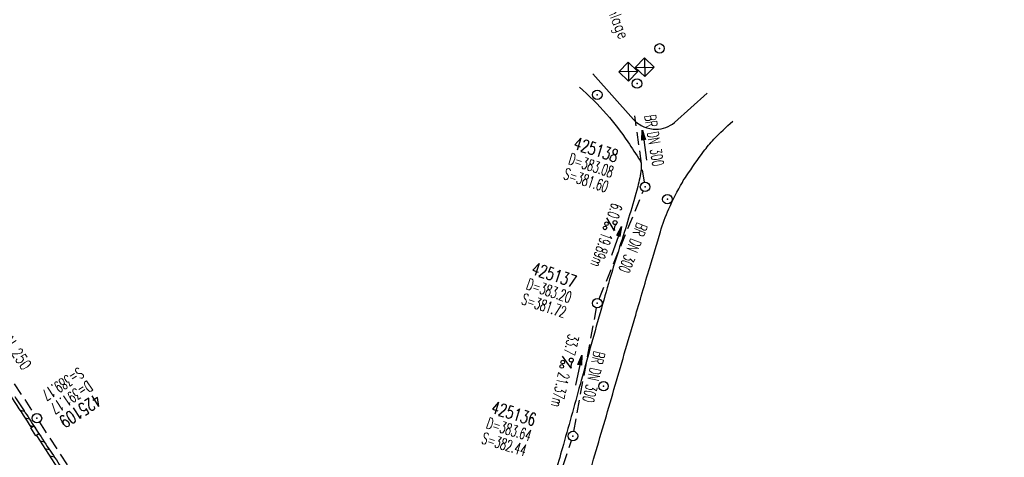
# Model space of a CAD drawing. Extents: x 450316 to 454644, y 428795 to 436505.
# Tile 130 of 256: x 453650 to 453806, y 432589 to 432658. Entities that reach past the tile are written whole.
import ezdxf
from ezdxf.enums import TextEntityAlignment as Align

# ---------------------------------------------------------------- set-up
doc = ezdxf.new("R2010")
doc.units = 0
doc.header["$LTSCALE"] = 2
doc.header["$MEASUREMENT"] = 0
for name, pattern in [('ACHSE', [5.5, 4, -0.5, 0.5, -0.5]), ('AUSGEZOGEN', [0]), ('GESTRICH-X2', [1.5, 1, -0.5])]:
    doc.linetypes.add(name, pattern=pattern)
doc.layers.get('0').update_dxf_attribs({"linetype": 'CONTINUOUS'})
for name, color, linetype in [('10', 7, 'CONTINUOUS'), ('17', 7, 'CONTINUOUS'), ('ACHSETOP', 1, 'ACHSE'), ('FBR', 8, 'CONTINUOUS'), ('KANAL', 7, 'GESTRICH-X2'), ('PFEIL', 7, 'CONTINUOUS'), ('RINNE', 8, 'CONTINUOUS'), ('SCHACHTNR', 6, 'CONTINUOUS'), ('SCHRIFT', 7, 'AUSGEZOGEN'), ('SCHSYMBOL', 7, 'CONTINUOUS'), ('TEXTO', 4, 'CONTINUOUS'), ('TEXTU', 4, 'CONTINUOUS')]:
    doc.layers.add(name, color=color, linetype=linetype)
doc.styles.add('ROMANS', font='romans.shx', dxfattribs={"width": 0.8})

# ---------------------------------------------------------------- blocks, each defined once
blk = doc.blocks.new('30S')
at = {"color": 0}
for p, q in [((-0.75, -0.58), (-0.75, 0)), ((-0.75, 0), (0.75, 0)), ((0.75, 0), (0.75, -0.58)), ((0.75, -0.58), (-0.75, -0.58))]:
    blk.add_line(p, q, dxfattribs=at)
blk.add_point((0, 0), dxfattribs=at)
blk = doc.blocks.new('GST')
at = {"color": 0}
blk.add_circle((0, 0), 0.75, dxfattribs=at)
blk.add_point((0, 0), dxfattribs=at)
blk = doc.blocks.new('10')
blk.add_blockref('GST', (0, 0))
blk = doc.blocks.new('SCHA-Q')
for p, q in [((-1.5, 1.5), (1.5, -1.5)), ((-1.5, -1.5), (1.5, 1.5)), ((1.5, 1.5), (-1.5, 1.5)), ((-1.5, 1.5), (-1.5, -1.5)), ((1.5, -1.5), (1.5, 1.5)), ((-1.5, -1.5), (1.5, -1.5))]:
    blk.add_line(p, q)
blk.add_point((0, 0))
blk = doc.blocks.new('PROM')
blk.add_line((1.57, 1.82), (0.02, 0.02))
for centre, radius in [((0.32, 1.51), 0.317), ((0.94, 0.29), 0.283), ((1.64, 0.29), 0.283)]:
    blk.add_circle(centre, radius)
blk.add_arc((0.99, 2.68), 1.03, 239.1414, 303.3549)
blk = doc.blocks.new('PFEIL2')
at = {"color": 0}
for p, q in [((0.88, 0), (-2.4, -0.01)), ((0.88, -0.27), (0.88, 0.28)), ((0.88, 0.28), (2.43, 0.01)), ((0.91, 0.27), (0.88, 0.26)), ((0.97, 0.26), (0.88, 0.25)), ((1.02, 0.25), (0.88, 0.23)), ((1.07, 0.24), (0.88, 0.21)), ((1.13, 0.23), (0.88, 0.19)), ((1.18, 0.22), (0.88, 0.17)), ((1.24, 0.21), (0.88, 0.15)), ((1.29, 0.21), (0.88, 0.14)), ((1.34, 0.2), (0.88, 0.12)), ((1.4, 0.19), (0.88, 0.1)), ((1.45, 0.18), (0.88, 0.08)), ((1.51, 0.17), (0.88, 0.06)), ((1.56, 0.16), (0.88, 0.04)), ((1.61, 0.15), (0.88, 0.02)), ((1.67, 0.14), (0.88, 0.01)), ((1.72, 0.13), (0.88, -0.01)), ((1.78, 0.12), (0.88, -0.03)), ((1.83, 0.11), (0.88, -0.05)), ((1.88, 0.1), (0.88, -0.07)), ((1.94, 0.09), (0.88, -0.09)), ((2.05, 0.08), (0.88, -0.12)), ((1.99, 0.08), (0.88, -0.11)), ((2.1, 0.07), (0.88, -0.14)), ((2.15, 0.06), (0.88, -0.16)), ((2.21, 0.05), (0.88, -0.18)), ((2.26, 0.04), (0.88, -0.2)), ((2.32, 0.03), (0.88, -0.22)), ((2.37, 0.02), (0.88, -0.23)), ((2.42, 0.01), (0.88, -0.25)), ((2.43, 0.01), (0.88, -0.27))]:
    blk.add_line(p, q, dxfattribs=at)

msp = doc.modelspace()

# ---------------------------------------------------------------- linework, layer by layer
at = {"layer": 'ACHSETOP', "flags": 128}
msp.add_lwpolyline([(451271.77, 435019.04, -0.000001), (451272.37, 435018.35, -0.000032), (451272.39, 435018.33), (451288.79, 434999.46, -0.000002), (451296.99, 434990.03, 0.000007), (451305.2, 434980.6, 0.000007), (451313.4, 434971.16, -0.000007), (451321.6, 434961.73, -0.000007), (451329.8, 434952.3, 0.000007), (451338, 434942.87, 0.000007), (451346.21, 434933.43, -0.000007), (451354.41, 434924, -0.000007), (451362.61, 434914.57, 0.000011), (451370.81, 434905.14, 0.000001), (451379.01, 434895.7, 0.000001), (451387.22, 434886.27), (451403.62, 434867.4), (451420.02, 434848.54), (451436.43, 434829.67, -0.000013), (451444.63, 434820.24, 0.000007), (451452.83, 434810.81, 0.000007), (451461.03, 434801.38, -0.000007), (451469.24, 434791.94, -0.000007), (451477.44, 434782.51, 0.000007), (451485.64, 434773.08, 0.000007), (451493.84, 434763.64, -0.000007), (451502.04, 434754.21, -0.000007), (451510.25, 434744.78, 0.000007), (451518.45, 434735.35, 0.000007), (451526.65, 434725.91, -0.000007), (451534.85, 434716.48, -0.000007), (451543.05, 434707.05, 0.000011), (451551.26, 434697.61, 0.000001), (451559.46, 434688.18, 0.000001), (451567.66, 434678.75), (451584.07, 434659.88, -0.000001), (451592.27, 434650.45, -0.000001), (451600.47, 434641.02, -0.000011), (451608.67, 434631.59, 0.000013), (451616.87, 434622.15), (451633.28, 434603.29), (451649.68, 434584.42, -0.000013), (451657.88, 434574.99, 0.000007), (451666.09, 434565.56, 0.000007), (451674.29, 434556.12, -0.000007), (451682.49, 434546.69, -0.000007), (451690.69, 434537.26, 0.000006), (451698.89, 434527.83), (451715.3, 434508.96, -0.000015), (451721.01, 434502.39, 0.000008), (451726.72, 434495.82, 0.000958), (451727.52, 434494.91, 0.000181), (451731.72, 434490.11, 0.003894), (451738.18, 434482.87, 0.00247), (451748.5, 434471.58, 0.003793), (451756.23, 434463.34, 0.003129), (451765.74, 434453.48, 0.00313), (451774.53, 434444.59, 0.003132), (451783.43, 434435.81, 0.003134), (451792.43, 434427.15, 0.003132), (451801.55, 434418.59, 0.003131), (451810.77, 434410.15, 0.00313), (451820.1, 434401.83, 0.003133), (451829.54, 434393.62, 0.003138), (451839.07, 434385.54, 0.003131), (451848.69, 434377.58, 0.003125), (451858.43, 434369.73, 0.003124), (451868.27, 434362, 0.00313), (451878.19, 434354.41, 0.003138), (451888.2, 434346.95, 0.003133), (451898.32, 434339.59, 0.003131), (451908.52, 434332.37, 0.003131), (451918.82, 434325.28, 0.003132), (451929.21, 434318.32, 0.003136), (451939.67, 434311.49, 0.00313), (451950.21, 434304.8, 0.003123), (451960.86, 434298.22, 0.003128), (451971.59, 434291.78, 0.003137), (451982.37, 434285.49, 0.003139), (451993.23, 434279.33, 0.003133), (452004.2, 434273.3, 0.003123), (452015.23, 434267.41, 0.003125), (452026.32, 434261.66, 0.003132), (452037.5, 434256.05, 0.003138), (452048.73, 434250.58, 0.003134), (452060.02, 434245.26, 0.003122), (452071.41, 434240.07, 0.003127), (452083.62, 434234.69, 0.003578), (452094.35, 434230.12, 0.002702), (452108.41, 434224.35, 0.004189), (452117.53, 434220.76, 0.00053), (452126.34, 434217.38, 0.001569), (452129.32, 434216.25, 0.000008), (452135.11, 434214.08, -0.000025), (452140.91, 434211.9), (452164.31, 434203.12, 0.000006), (452176.02, 434198.73, -0.000007), (452187.72, 434194.34), (452211.13, 434185.56), (452234.54, 434176.78, -0.000012), (452246.24, 434172.39, 0.000007), (452257.94, 434168, 0.000002), (452265.75, 434165.08, 0.000001), (452281.35, 434159.22, 0.000005), (452293.05, 434154.83, -0.000007), (452304.76, 434150.44, -0.000019), (452316.46, 434146.05, 0.000015), (452328.17, 434141.66, 0.000002), (452338.1, 434137.94, 0.000001), (452351.57, 434132.88, 0.000004), (452363.28, 434128.49, -0.000006), (452374.98, 434124.1, -0.00002), (452386.68, 434119.71, 0.00002), (452398.39, 434115.32, 0.000006), (452410.09, 434110.93, -0.000004), (452421.8, 434106.54, -0.000001), (452435.27, 434101.49, -0.000002), (452445.2, 434097.76, -0.000015), (452456.91, 434093.37, 0.000019), (452468.61, 434088.98, 0.000007), (452480.31, 434084.59, -0.000006), (452492.02, 434080.2, -0.000002), (452503.72, 434075.81, 0.000002), (452515.42, 434071.42, 0.000006), (452527.13, 434067.03, -0.000007), (452538.83, 434062.64, -0.000019), (452550.54, 434058.25, 0.000015), (452562.24, 434053.86, 0.000002), (452572.17, 434050.13, 0.000001), (452585.65, 434045.08, 0.000004), (452597.35, 434040.69, -0.000006), (452609.05, 434036.3, -0.00002), (452620.76, 434031.91, 0.00002), (452632.46, 434027.52, 0.000006), (452644.17, 434023.13, -0.000004), (452655.87, 434018.74, -0.000001), (452669.35, 434013.68, -0.000002), (452679.28, 434009.96, -0.000015), (452690.98, 434005.57, 0.000014), (452702.68, 434001.18, 0.000011), (452714.39, 433996.79, -0.000001), (452726.09, 433992.4, -0.000007), (452735.03, 433989.04, -0.000005), (452748.18, 433984.11, -0.000156), (452748.22, 433984.1, -0.000005), (452749.5, 433983.61, -0.004183), (452758.69, 433980.07, -0.002721), (452772.75, 433974.43, -0.005081), (452782.77, 433970.22, -0.003908), (452795.7, 433964.52, -0.003912), (452807.05, 433959.3, -0.003907), (452818.33, 433953.9, -0.003903), (452829.52, 433948.33, -0.003904), (452840.62, 433942.58, -0.003907), (452851.63, 433936.66, -0.003909), (452862.54, 433930.57, -0.003906), (452873.35, 433924.31, -0.003899), (452884.08, 433917.88, -0.003907), (452894.71, 433911.27, -0.003917), (452905.21, 433904.52, -0.003914), (452915.61, 433897.6, -0.003904), (452925.91, 433890.51, -0.003895), (452936.11, 433883.25, -0.003902), (452946.17, 433875.85, -0.003909), (452956.12, 433868.3, -0.003904), (452965.96, 433860.58, -0.003908), (452975.67, 433852.7, -0.00391), (452985.26, 433844.69, -0.003909), (452994.72, 433836.52, -0.003908), (453004.05, 433828.2, -0.003902), (453013.25, 433819.74, -0.003901), (453022.32, 433811.14, -0.003907), (453031.26, 433802.39, -0.003913), (453040.05, 433793.51, -0.003909), (453048.99, 433784.19, -0.00418), (453057.22, 433775.34, -0.003621), (453064.8, 433766.92, -0.003001), (453073.81, 433756.65, -0.003775), (453082.93, 433745.95, -0.004894), (453089.82, 433737.59, -0.004962), (453096.58, 433729.04, -0.003805), (453105.2, 433717.74, -0.003005), (453113.36, 433706.73, -0.003643), (453119.97, 433697.57, -0.004174), (453127.23, 433687.17, -0.004295), (453134.1, 433676.95, -0.003507), (453140.02, 433667.85, -0.002688), (453147.59, 433655.9, -0.003695), (453155.36, 433643.25, -0.00538), (453160.55, 433634.47, -0.005332), (453165.53, 433625.6, -0.003667), (453172.54, 433612.58, -0.002679), (453179.1, 433600.02, -0.003501), (453183.99, 433590.35, -0.004313), (453189.2, 433579.67, -0.003909), (453194.74, 433567.79, -0.003909), (453199.85, 433556.38, -0.003909), (453204.78, 433544.89, -0.003903), (453209.81, 433532.66, -0.004384), (453214.1, 433521.7, -0.003423), (453219.66, 433506.82, -0.005955), (453222.69, 433498.22, -0.000145), (453225.57, 433489.74, -0.000252), (453227.22, 433484.85, -0.000085), (453230.06, 433476.42, -0.000405), (453230.66, 433474.65, -0.003646), (453233.57, 433465.74, 0.00217), (453238.42, 433450.76, 0.000006), (453242.33, 433438.88, -0.000007), (453246.23, 433427.01, -0.000012), (453250.13, 433415.13, 0.000009), (453254.03, 433403.26, 0.003001), (453258.01, 433391.4, -0.003002), (453261.98, 433379.55, -0.003008), (453265.82, 433367.65, 0.003009), (453269.65, 433355.76, 0.00001), (453273.55, 433343.88, -0.000019), (453277.45, 433332.01), (453285.26, 433308.26, 0.000005), (453289.16, 433296.38, -0.000004), (453293.06, 433284.51, -0.000001), (453297.41, 433271.27, -0.000001), (453300.87, 433260.76, -0.00001), (453304.77, 433248.88, 0.000008), (453308.67, 433237.01, 0.000011), (453312.58, 433225.13, -0.000004), (453316.48, 433213.26, -0.000007), (453317.96, 433208.76, -0.000002), (453324.28, 433189.51, -0.00006), (453324.75, 433188.09, 0.000004), (453325.21, 433186.68, 0.001409), (453327.81, 433178.86, 0.000842), (453332.21, 433165.79, 0.002106), (453335.59, 433155.93, 0.001506), (453340.42, 433142.18, 0.001603), (453344.59, 433130.55, 0.001566), (453348.93, 433118.67, 0.00157), (453353.28, 433106.99, 0.001563), (453357.73, 433095.28, 0.001555), (453362.24, 433083.61, 0.001558), (453366.82, 433071.99, 0.001562), (453371.48, 433060.39, 0.001561), (453376.21, 433048.82, 0.001565), (453381.01, 433037.27, 0.001565), (453385.88, 433025.76, 0.001563), (453390.82, 433014.29, 0.001561), (453395.84, 433002.83, 0.001559), (453400.93, 432991.41, 0.00156), (453406.08, 432980.03, 0.001563), (453411.31, 432968.67, 0.001565), (453416.61, 432957.35, 0.001562), (453421.98, 432946.08, 0.001558), (453427.42, 432934.81, 0.001559), (453432.94, 432923.58, 0.001564), (453438.52, 432912.41, 0.001566), (453444.16, 432901.27, 0.001564), (453449.89, 432890.15, 0.001558), (453455.36, 432879.68, 0.001394), (453461.54, 432868.03, 0.001724), (453468.57, 432854.96, 0.002516), (453473.46, 432846.05, 0.001346), (453478.16, 432837.66, 0.000835), (453485.79, 432824.15, 0.000825), (453493.39, 432810.79, 0.001335), (453498.13, 432802.56, 0.002522), (453503.26, 432793.8, 0.001723), (453510.87, 432781.05, 0.001395), (453517.7, 432769.77, 0.001557), (453523.88, 432759.7, 0.001564), (453531.45, 432747.52, 0.002105), (453537.15, 432738.52, 0.001027), (453545.2, 432725.95, 0.001523), (453550.68, 432717.5, 0.000001), (453550.84, 432717.26, 0.000124), (453550.84, 432717.26, 0.000024), (453557.6, 432706.91, -0.000007), (453564.35, 432696.57, -0.000001), (453571.19, 432686.1, 0.000005), (453578.03, 432675.64, 0.000012), (453584.86, 432665.17, -0.000012), (453591.7, 432654.7, -0.000004), (453598.53, 432644.24, 0.000004), (453605.37, 432633.77, 0.000001), (453612.2, 432623.31, -0.000001), (453619.04, 432612.84, -0.000004), (453625.87, 432602.38, 0.000003), (453632.71, 432591.91), (453646.38, 432570.98, -0.000014), (453650.94, 432564, -0.000007), (453660.05, 432550.05, -0.002465), (453666.82, 432539.57, 0.002471), (453673.57, 432529.12, 0.002497), (453680.47, 432518.67, -0.002488), (453687.39, 432508.18, -0.000003), (453694.22, 432497.72, 0.000006), (453701.06, 432487.25), (453714.73, 432466.32, -0.000006), (453721.57, 432455.86, 0.000006), (453728.4, 432445.39, 0.000183), (453728.47, 432445.28, -0.000027), (453728.97, 432444.52, -0.003905), (453733.99, 432436.71, -0.002472), (453741.77, 432424.27, -0.005163), (453747.3, 432415.1, -0.003867), (453754.47, 432402.74, -0.003958), (453760.53, 432391.89, -0.003913), (453766.49, 432380.82, -0.003903), (453772.25, 432369.72, -0.003904), (453777.83, 432358.53, -0.003901), (453783.48, 432346.73, -0.004288), (453788.46, 432335.91, -0.003523), (453794.25, 432322.76, -0.004762), (453798.38, 432312.96, -0.001651), (453802.11, 432303.78, -0.002689), (453804.34, 432298.12, -0.001542), (453805.53, 432295.04, -0.000893), (453807.56, 432289.71, -0.005639), (453811.07, 432280.12, -0.003891), (453815.88, 432266.14, -0.00573), (453819.49, 432254.95, -0.005082), (453823.29, 432242.26, -0.004537), (453827.3, 432227.85, -0.006762), (453829.77, 432218.12, -0.001828), (453832.34, 432207.23, -0.002855), (453833.92, 432200.25, -0.000688), (453834.59, 432197.18, -0.000614), (453835.33, 432193.75, -0.005087), (453837.35, 432183.82, -0.003463), (453840.08, 432169.2, -0.004355), (453841.88, 432158.58, -0.003298), (453844.05, 432144.52, -0.003873), (453845.96, 432130.87, -0.004703), (453847.34, 432119.6, -0.004431), (453848.68, 432106.66, -0.004859), (453849.68, 432094.85, -0.001971), (453850.76, 432079.75, -0.003754), (453851.23, 432071.81, -0.000235), (453851.27, 432071.06, -0.000154), (453851.33, 432069.9, -0.005004), (453851.76, 432059.36, -0.003657), (453852.1, 432044.92, -0.006284), (453852.13, 432034.65, -0.00442), (453851.87, 432020.06, -0.004496), (453851.36, 432005.74, -0.005961), (453850.74, 431994.95, -0.004032), (453849.63, 431980.54, -0.005521), (453848.62, 431970.04, -0.000545), (453848.17, 431965.89, -0.00099), (453847.92, 431963.6, -0.002817), (453847.08, 431956.57, -0.001743), (453845.62, 431945.22, -0.004295), (453844.13, 431934.59, -0.003233), (453841.93, 431920.5, -0.003719), (453839.9, 431908.59, -0.003474), (453837.54, 431895.88, -0.003471), (453834.93, 431882.78, -0.003984), (453832.48, 431871.4, -0.002961), (453829.25, 431857.36, -0.00403), (453826.74, 431847.07, -0.001132), (453824.96, 431840.11, -0.001603), (453823.67, 431835.21, -0.002375), (453822.37, 431830.36, -0.001541), (453820.3, 431822.92, -0.005811), (453817.74, 431814.24, -0.003321), (453813, 431799.15, -0.004369), (453808.95, 431786.93, -0.004589), (453804.89, 431775.36, -0.004977), (453800.13, 431762.59, -0.00596), (453795.93, 431752.02, -0.002426), (453790.61, 431739.3, -0.004094), (453787.37, 431731.79, -0.000338), (453786.71, 431730.31, -0.000388), (453786.14, 431729.02, -0.004625), (453782.63, 431721.36, -0.002368), (453775.59, 431706.51, -0.004069), (453770.2, 431695.52, -0.003863), (453764.34, 431684.03, -0.004659), (453758.24, 431672.55, -0.005048), (453752.4, 431662.07, -0.002758), (453744.86, 431649, -0.004203), (453739.78, 431640.49, -0.000453), (453738.55, 431638.46, -0.00049), (453737.41, 431636.59, -0.004121), (453733.36, 431630.11, -0.00246), (453726.45, 431619.35, -0.006277), (453720.59, 431610.57, -0.004581), (453712.3, 431598.73, -0.005038), (453704.6, 431588.16, -0.005528), (453697.38, 431578.67, -0.004083), (453688.22, 431567.1, -0.005886), (453681.7, 431559.21, -0.001219), (453676.74, 431553.36, -0.002238), (453674.01, 431550.2, -0.001962), (453670.56, 431546.26, -0.001297), (453665.3, 431540.34, -0.004313), (453658.17, 431532.48, -0.003182), (453648.34, 431521.97, -0.004167), (453639.22, 431512.51, -0.00462), (453630.85, 431504.12, -0.002727), (453619.91, 431493.48, -0.004271), (453612.84, 431486.78, -0.000068), (453609.88, 431484.03, -0.000648), (453609.57, 431483.75, -0.000003), (453600.64, 431475.49, -0.000005), (453594.49, 431469.8), (453576.13, 431452.83), (453557.78, 431435.85), (453539.42, 431418.88), (453521.07, 431401.91, 0.000001), (453511.89, 431393.42, 0.000001), (453502.71, 431384.94, 0.000013), (453493.53, 431376.45, -0.000013), (453484.35, 431367.96, 0), (453475.18, 431359.48, 0), (453466, 431350.99), (453447.64, 431334.02, 0.000001), (453438.46, 431325.53, 0.000001), (453429.29, 431317.04, 0.000013), (453420.11, 431308.56, -0.000007), (453410.93, 431300.07, -0.000004), (453403.53, 431293.23, -0.000002), (453392.58, 431283.1, -0.00001), (453383.4, 431274.61, 0.000015), (453374.22, 431266.13, 0.000014), (453365.04, 431257.64, -0.000013), (453355.86, 431249.15, 0), (453343.63, 431237.84, -0.000001), (453337.51, 431232.18), (453319.15, 431215.21, 0.000001), (453309.98, 431206.72, 0.000001), (453300.8, 431198.24, 0.000013), (453291.62, 431189.75, -0.000013), (453282.44, 431181.26, -0.000001), (453273.27, 431172.78, -0.000001), (453264.09, 431164.29), (453245.73, 431147.32), (453227.38, 431130.34), (453209.02, 431113.37, 0.000014), (453199.84, 431104.89, -0.000009), (453190.66, 431096.4, -0.000019), (453181.49, 431087.91, 0.000019), (453172.31, 431079.43, 0.000009), (453163.13, 431070.94, -0.000008), (453153.95, 431062.45), (453135.6, 431045.48, 0.000009), (453134.86, 431044.8, 0.000002), (453130.42, 431040.69, 0.002804), (453126.11, 431036.66, 0.001372), (453117.38, 431028.36, 0.005333), (453110.16, 431021.31, 0.003613), (453099.69, 431010.7, 0.004216), (453091.36, 431002.01, 0.003913), (453082.55, 430992.5, 0.00391), (453074.2, 430983.2, 0.003911), (453066, 430973.77, 0.003912), (453057.94, 430964.21, 0.003915), (453050.03, 430954.53, 0.00391), (453042.29, 430944.73, 0.003905), (453034.68, 430934.8, 0.003908), (453027.23, 430924.75, 0.003912), (453019.95, 430914.6, 0.003918), (453012.83, 430904.33, 0.003918), (453005.87, 430893.95, 0.003907), (452999.07, 430883.47, 0.0039), (452992.43, 430872.86, 0.003908), (452985.95, 430862.15, 0.00392), (452979.66, 430851.37, 0.00392), (452973.54, 430840.5, 0.003904), (452967.57, 430829.49, 0.003903), (452961.77, 430818.39, 0.003916), (452956.17, 430807.24, 0.00392), (452950.74, 430796, 0.00391), (452945.47, 430784.65, 0.003904), (452940.39, 430773.22, 0.00391), (452935.48, 430761.73, 0.003913), (452930.76, 430750.17, 0.003909), (452926.22, 430738.51, 0.003913), (452921.86, 430726.79, 0.003918), (452917.69, 430715.02, 0.003913), (452913.7, 430703.18, 0.003909), (452909.89, 430691.26, 0.003904), (452906.27, 430679.29, 0.003908), (452902.84, 430667.28, 0.003914), (452899.6, 430655.21, 0.003911), (452896.55, 430643.09, 0.003914), (452893.69, 430630.91, 0.003917), (452891.02, 430618.71, 0.003911), (452890.73, 430617.31, 0.000237), (452886.25, 430594.17, 0.007575), (452884.76, 430585.79, 0.003906), (452882.25, 430569.49)], format="xyb", dxfattribs=at)
at = {"layer": 'FBR', "flags": 128}
for points in [[(453291.49, 431192.36, -0.000001), (453311.41, 431210.82, -0.000243)], [(453555.03, 432679.86, 0.000044), (453560.68, 432671.2, -0.000073), (453566.34, 432662.54, -0.000032), (453571.26, 432655.01, -0.000015), (453582.19, 432638.24, -0.000372), (453589.49, 432627.04, 0.00046), (453595.39, 432617.98, 0.001223), (453601.61, 432608.5, -0.000945), (453609.67, 432596.24, -0.000044), (453616.76, 432585.41, -0.000044), (453623.94, 432574.44, -0.000058), (453635.47, 432556.79, -0.00039), (453637.18, 432554.17, -0.000338), (453639.98, 432549.88, 0.000104), (453649.06, 432535.9, 0.000064), (453650.47, 432533.74, -0.000017), (453655.74, 432525.62, -0.002365), (453655.93, 432525.33, -0.000391), (453657.04, 432523.58)], [(453649.71, 432598.4, -0.001015), (453651.36, 432595.86, 0.000956), (453653.11, 432593.16, 0.002237), (453655.09, 432590.15, -0.002363), (453656.97, 432587.31, -0.001284), (453659.49, 432583.42, 0.001033), (453662.62, 432578.58, 0.000374), (453665.38, 432574.36, -0.00054), (453667.28, 432571.43, -0.001039), (453668.77, 432569.12, 0.001308), (453669.96, 432567.29, 0.001374), (453672.23, 432563.83, -0.000993), (453675.37, 432559.04, -0.000018), (453677.45, 432555.86, 0.00005), (453679.52, 432552.69, 0.000018), (453680.14, 432551.74, 0.000003), (453684.13, 432545.63, 0.000383), (453685.28, 432543.87, -0.000158), (453688.08, 432539.6, -0.004869), (453688.12, 432539.54, -0.00051), (453688.52, 432538.9)], [(453706.86, 432510.68, -0.000066), (453710.32, 432505.4, -0.000164), (453711.71, 432503.26, -0.000005), (453718.29, 432493.18, 0.000058), (453718.86, 432492.3, 0.000358), (453722.38, 432486.92, 0.000319), (453726.33, 432480.9, 0.00141), (453729.08, 432476.74, -0.001278), (453732.11, 432472.15, -0.000631), (453734.44, 432468.59, -0.000343), (453738.72, 432462.04, -0.000612)], [(453739, 432647.4, -0.029824), (453743.28, 432643.11, -0.032794), (453746.65, 432638.74, -0.006921), (453748.59, 432635.77, -0.084651), (453748.7, 432635.5, -0.088429), (453748.76, 432634.38, -0.035545), (453748.22, 432631.66, -0.010361), (453745.57, 432622.73, 0.008944), (453742.47, 432612.4, 0.001433), (453739.28, 432600.94, -0.001624), (453736.47, 432590.82, -0.005086), (453735.28, 432586.76, -0.001171), (453729.89, 432569.17, -0.027007), (453728.74, 432566.04, -0.009966), (453724.98, 432557.8)], [(453637.68, 432616.79, 0.000013), (453639.99, 432613.25, 0.000012), (453642.58, 432609.27, 0.00103)], [(453729.76, 432555.88, 0.008133), (453733.3, 432563.86, 0.022805), (453734.39, 432566.78, 0.000991), (453740.23, 432585.14, 0.005421), (453741.25, 432588.51, 0.000464), (453744.46, 432599.51, -0.000452), (453747.75, 432610.8, -0.000787), (453750.12, 432618.86, -0.001127), (453751.8, 432624.49, -0.031499), (453753.14, 432628.12, -0.025841), (453755.28, 432632.32, -0.021296), (453755.93, 432633.36, -0.005554), (453758.65, 432637.19, -0.033437), (453760.28, 432639.14, -0.020637), (453763.25, 432642)], [(453747.57, 432642.24, 0.105212), (453749.2, 432641.11, 0.105212), (453751.14, 432640.73, 0.082433), (453752.67, 432641.02, 0.082433), (453754.03, 432641.78)]]:
    msp.add_lwpolyline(points, format="xyb", dxfattribs=at)
for points in [[(453747.57, 432642.24), (453741.1, 432649.49)], [(453759.23, 432646.45), (453754.03, 432641.78)]]:
    msp.add_lwpolyline(points, dxfattribs=at)
at = {"layer": 'FBR'}
for p in [(453749.38, 432631.6), (453741.83, 432613.19), (453737.98, 432592.17)]:
    msp.add_point(p, dxfattribs=at)
at = {"layer": 'KANAL'}
for p, q in [((453638.06, 432617.97), (453652.78, 432595.62)), ((453653.59, 432594.34), (453669.59, 432569.78))]:
    msp.add_line(p, q, dxfattribs=at)
at = {"layer": 'KANAL', "flags": 128}
msp.add_lwpolyline([(453749.27, 432632.34), (453747.75, 432642.83)], dxfattribs=at)
at = {"layer": 'KANAL'}
for points in [[(453742.12, 432613.89), (453749.09, 432630.9)], [(453738.11, 432592.91), (453741.7, 432612.45)], [(453729.71, 432567.61), (453737.74, 432591.46)]]:
    msp.add_lwpolyline(points, dxfattribs=at)
at = {"layer": 'RINNE'}
for p, q in [((453650.51, 432596.25), (453651.22, 432596.09)), ((453651.3, 432595.05), (453652, 432594.89)), ((453652.09, 432593.84), (453652.64, 432593.72)), ((453653.51, 432592.49), (453653.58, 432592.47)), ((453653.66, 432591.43), (453654.37, 432591.27)), ((453654.45, 432590.22), (453655.15, 432590.06)), ((453655.24, 432589.02), (453655.94, 432588.86))]:
    msp.add_line(p, q, dxfattribs=at)
for points in [[(453637.68, 432615.88, -0.000007), (453641.96, 432609.33, 0.000005), (453646.65, 432602.15, 0.000006), (453649.7, 432597.49, -0.000362), (453652.31, 432593.5, -0.00019)], [(453653.13, 432592.24, -0.000003), (453660.77, 432580.52), (453667.23, 432570.61), (453669.16, 432567.65, -0.000092)]]:
    msp.add_lwpolyline(points, format="xyb", dxfattribs=at)

# ---------------------------------------------------------------- block references
at = {"rotation": 303.1491000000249}
msp.add_blockref('GST', (453653.2, 432594.99), dxfattribs=at)
at = {"layer": '10', "xscale": 0.7, "yscale": 0.7, "zscale": 0.7}
for p, rotation in [((453749.32, 432650.53), 315.8466802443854), ((453746.74, 432649.84), 226.1451606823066)]:
    msp.add_blockref('SCHA-Q', p, dxfattribs=dict(at, rotation=rotation))
at = {"layer": '17', "rotation": 302.4367769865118}
msp.add_blockref('30S', (453653.11, 432593.16), dxfattribs=at)
at = {"layer": 'PFEIL'}
for p, rotation in [((453749.29, 432638.18), 97.7792710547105), ((453744.86, 432623.03), 70.35758490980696), ((453738.86, 432602.58), 77.87116582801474)]:
    msp.add_blockref('PFEIL2', p, dxfattribs=dict(at, rotation=rotation))
at = {"layer": 'SCHSYMBOL', "rotation": 303.1491}
for p in [(453751.68, 432653.52), (453748.11, 432647.95), (453741.83, 432646.18), (453749.38, 432631.6), (453752.91, 432629.65), (453741.83, 432613.19), (453742.82, 432600.05), (453737.98, 432592.17)]:
    msp.add_blockref('10', p, dxfattribs=at)
at = {"layer": 'TEXTU'}
for p, rotation in [((453743.32, 432626.75), 250.8077689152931), ((453736.3, 432604.85), 256.8553694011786)]:
    msp.add_blockref('PROM', p, dxfattribs=dict(at, rotation=rotation))

# ---------------------------------------------------------------- texts
at = {"layer": 'SCHACHTNR', "style": 'ROMANS'}
for s, height, rotation, width, p in [('425138', 2, 342.0691, 0.7, (453737.89, 432637.65)), ('D=383.08', 1.8, 342.0691, 0.6, (453737.13, 432635.26)), ('S=381.60', 1.8, 342.0691, 0.6, (453736.34, 432632.9)), ('425137', 2, 341.8139, 0.7, (453731.26, 432617.83)), ('D=383.20', 1.8, 341.8139, 0.6, (453730.48, 432615.45)), ('S=381.72', 1.8, 341.8139, 0.6, (453729.69, 432613.09)), ('S=389.17', 1.8, 213.1491, 0.6, (453659.81, 432603.12)), ('D=391.17', 1.8, 213.1491, 0.6, (453661.19, 432601.03)), ('425109', 2, 213.1491, 0.7, (453662.56, 432598.94)), ('425136', 2, 342.8474, 0.7, (453724.88, 432595.84)), ('D=383.64', 1.8, 342.8474, 0.6, (453724.15, 432593.45)), ('S=382.44', 1.8, 342.8474, 0.6, (453723.39, 432591.07))]:
    msp.add_text(s, height=height, rotation=rotation, dxfattribs=dict(at, width=width)).set_placement(p)
at = {"layer": 'SCHRIFT', "style": 'ROMANS', "width": 0.8}
msp.add_text('über Entwässerungsanlage', height=1.8, rotation=291.7622, dxfattribs=at).set_placement((453735.76, 432678.74))
at = {"layer": 'TEXTO', "style": 'ROMANS'}
for s, rotation, width, p in [('BR DN 300', 279.2798, 0.6, (453749.94, 432638.81)), ('BR DN 300', 248.7281, 0.6, (453746.64, 432622.26)), ('KMZR DN 250', 303.3343, 0.75, (453647.43, 432607.77)), ('BR DN 300', 256.8554, 0.6, (453740.4, 432601.73))]:
    msp.add_text(s, height=1.8, rotation=rotation, dxfattribs=dict(at, width=width)).set_placement(p, align=Align.CENTER)
at = {"layer": 'TEXTU', "style": 'ROMANS', "width": 0.6}
for s, rotation, p in [('6.0', 250.8078, (453744.16, 432629.18)), ('19.89m', 250.8078, (453742.58, 432624.53)), ('33.7', 256.8554, (453737.23, 432608.39)), ('21.37m', 256.8554, (453735.73, 432602.38))]:
    msp.add_text(s, height=1.8, rotation=rotation, dxfattribs=at).set_placement(p)

doc.saveas('drawing.dxf')
